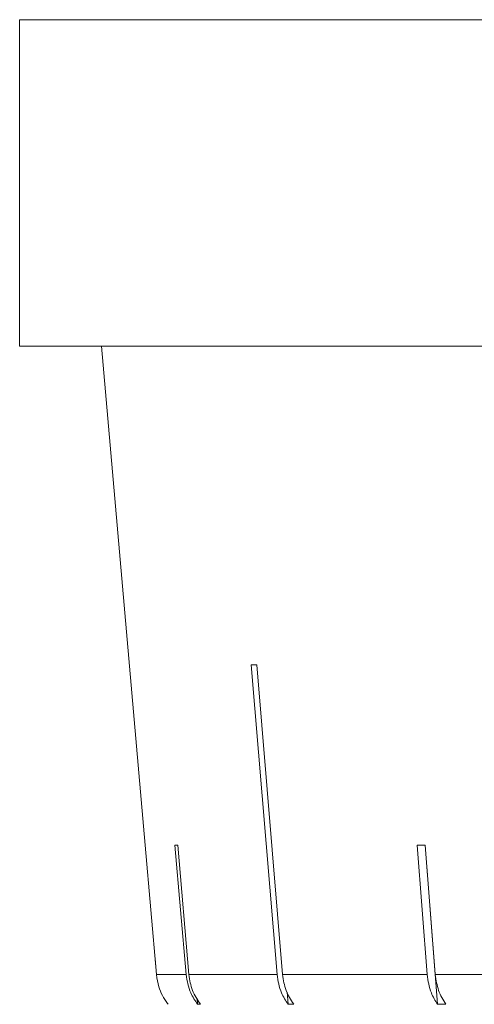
# Model space of a CAD drawing. Header units: inches. Extents: x -3.6 to 22.2, y -7.8 to 16.7.
# Tile 103 of 127: x 18.13 to 18.381, y 0.879 to 1.422. Entities that reach past the tile are written whole.
import ezdxf

# ---------------------------------------------------------------- set-up
doc = ezdxf.new("R2010")
doc.units = ezdxf.units.IN
doc.header["$MEASUREMENT"] = 0

msp = doc.modelspace()

# ---------------------------------------------------------------- linework, layer by layer
at = {"color": 7, "linetype": 'Continuous', "lineweight": 15}
for p, q in [((18.13008, 1.42165), (18.13008, 1.24165)), ((18.13008, 1.42165), (21.06608, 1.42165)), ((18.13368, 1.42165), (18.13008, 1.42165)), ((18.15243, 1.42165), (18.13798, 1.42165)), ((18.18702, 1.42165), (18.16187, 1.42165)), ((18.23708, 1.42165), (18.2015, 1.42165)), ((18.30204, 1.42165), (18.25643, 1.42165)), ((18.38121, 1.42165), (18.32606, 1.42165)), ((19.59808, 1.24165), (18.13008, 1.24165)), ((18.17527, 1.24165), (18.19937, 0.96627)), ((18.258, 1.06589), (18.27222, 0.89494)), ((18.27531, 0.89494), (18.26109, 1.06589)), ((18.19938, 0.96627), (18.19937, 0.96627)), ((18.20561, 0.89494), (18.19938, 0.96627)), ((18.21581, 0.96627), (18.22198, 0.89494)), ((18.22354, 0.89494), (18.21738, 0.96627)), ((18.34955, 0.96627), (18.35511, 0.89494)), ((18.35402, 0.96627), (18.36085, 0.87858)), ((18.35965, 0.89494), (18.35409, 0.96627)), ((18.20484, 0.90379), (18.20561, 0.89494)), ((18.20561, 0.89494), (18.22198, 0.89494)), ((18.22354, 0.89494), (18.27222, 0.89494)), ((18.27531, 0.89494), (18.35511, 0.89494)), ((18.35965, 0.89494), (18.46861, 0.89494)), ((18.27779, 0.88528), (18.27835, 0.87858)), ((18.22806, 0.88184), (18.22834, 0.87858)), ((18.2299, 0.87858), (18.22834, 0.87858)), ((18.28144, 0.87858), (18.27835, 0.87858)), ((18.36539, 0.87858), (18.36085, 0.87858))]:
    msp.add_line(p, q, dxfattribs=at)
for centre, major_axis, ratio, start_param, end_param in [((19.60841, 1.18997), (1.41828, 0.1181), 0.026849, 3.449982, 3.457033), ((19.60874, 1.08958), (1.4095, 0.12182), 0.013584, 3.293946, 3.301041), ((19.60769, 1.08958), (1.40949, 0.11005), 0.039478, 3.60619, 3.613285)]:
    msp.add_ellipse(centre, major_axis=major_axis, ratio=ratio, start_param=start_param, end_param=end_param, dxfattribs=at)
for points, knots in [([(18.21206, 0.87858), (18.21194, 0.87873), (18.2097, 0.88163), (18.20683, 0.88702), (18.20596, 0.8927), (18.20561, 0.89494)], [0, 0, 0, 0, 0.032685, 0.618346, 1, 1, 1, 1]), ([(18.22198, 0.89494), (18.22258, 0.89148), (18.22361, 0.88555), (18.22695, 0.88062), (18.22834, 0.87858)], [0, 0, 0, 0, 0.585345, 1, 1, 1, 1]), ([(18.2299, 0.87858), (18.22827, 0.88105), (18.22497, 0.88604), (18.22402, 0.89196), (18.22354, 0.89494)], [0, 0, 0, 0, 0.496928, 1, 1, 1, 1]), ([(18.27222, 0.89494), (18.2728, 0.89148), (18.27379, 0.88555), (18.27701, 0.88062), (18.27835, 0.87858)], [0, 0, 0, 0, 0.585345, 1, 1, 1, 1]), ([(18.28144, 0.87858), (18.27986, 0.88105), (18.27669, 0.88604), (18.27577, 0.89196), (18.27531, 0.89494)], [0, 0, 0, 0, 0.496901, 1, 1, 1, 1]), ([(18.35511, 0.89494), (18.35566, 0.89148), (18.35659, 0.88555), (18.3596, 0.88062), (18.36085, 0.87858)], [0, 0, 0, 0, 0.585345, 1, 1, 1, 1]), ([(18.36539, 0.87858), (18.36392, 0.88105), (18.36095, 0.88604), (18.36009, 0.89196), (18.35965, 0.89494)], [0, 0, 0, 0, 0.4968541, 1, 1, 1, 1])]:
    msp.add_open_spline(points, degree=3, knots=knots, dxfattribs=at)

doc.saveas('drawing.dxf')
